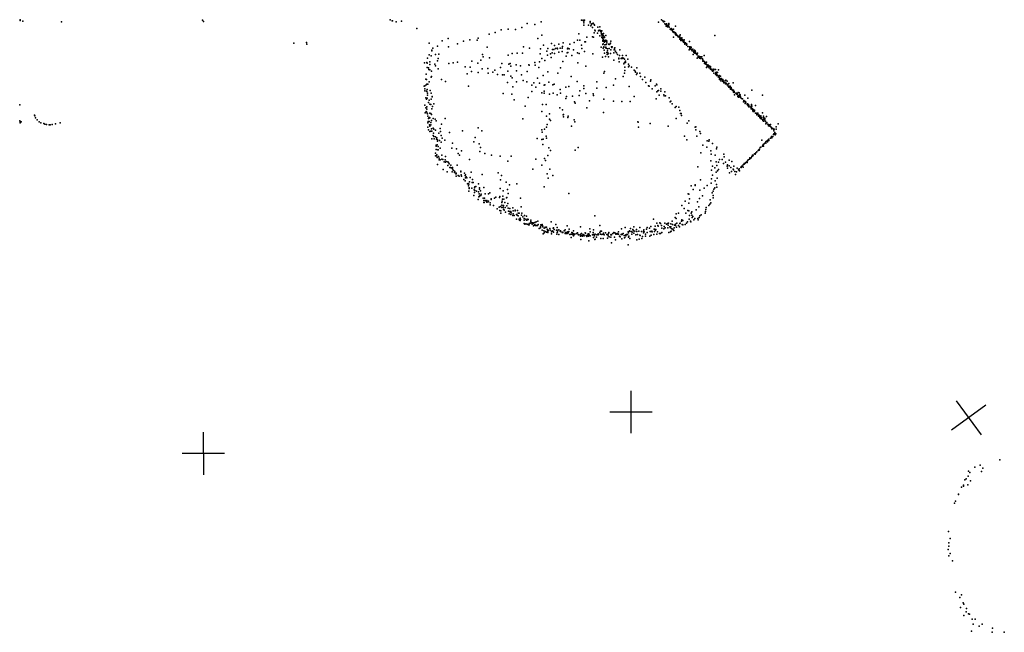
# Model space of a CAD drawing. Header units: millimetres. Extents: x -42542 to 45243, y -38526 to 67765.
# Tile 18 of 71: x -8430 to 860, y -5408 to 374. Entities that reach past the tile are written whole.
import ezdxf

# ---------------------------------------------------------------- set-up
doc = ezdxf.new("R2010")
doc.units = ezdxf.units.MM
doc.layers.add('P', color=9, linetype='Continuous')
doc.layers.add('PANOS', color=10, linetype='Continuous')

msp = doc.modelspace()

# ---------------------------------------------------------------- linework, layer by layer
at = {"layer": 'P'}
for p in [(-8427, 374), (-4935, 374), (-2373, 373), (-8424, 367), (-8401, 359), (-8034, 354), (-6706, 370), (-6696, 356), (-4915, 363), (-4911, 364), (-4878, 354), (-4829, 361), (-4683, 290), (-3886, 279), (-3822, 286), (-3752, 280), (-3692, 301), (-3641, 338), (-3568, 329), (-3510, 353), (-3130, 371), (-3130, 370), (-3114, 369), (-3113, 366), (-3108, 361), (-3108, 323), (-3106, 345), (-3100, 370), (-3063, 323), (-3049, 357), (-3047, 343), (-3042, 317), (-3034, 330), (-3032, 335), (-3026, 301), (-3019, 342), (-3011, 329), (-3006, 323), (-2976, 302), (-2976, 302), (-2956, 307), (-2403, 350), (-2362, 364), (-2355, 355), (-2351, 356), (-2348, 358), (-2345, 356), (-2343, 336), (-2335, 329), (-2334, 327), (-2329, 314), (-2328, 336), (-2325, 331), (-2324, 321), (-2323, 329), (-2319, 306), (-2316, 317), (-2308, 318), (-2306, 337), (-2305, 327), (-2305, 308), (-2305, 306), (-2302, 304), (-2293, 285), (-2291, 281), (-2285, 287), (-2283, 290), (-2277, 284), (-2262, 284), (-2242, 314), (-4387, 198), (-4104, 201), (-4002, 236), (-3943, 254), (-3542, 195), (-3502, 229), (-3155, 241), (-3079, 209), (-3026, 211), (-3017, 210), (-3009, 249), (-3003, 274), (-3000, 269), (-2979, 248), (-2970, 269), (-2961, 275), (-2956, 221), (-2950, 271), (-2950, 266), (-2944, 251), (-2943, 262), (-2942, 245), (-2942, 238), (-2941, 269), (-2941, 237), (-2940, 236), (-2938, 270), (-2938, 232), (-2936, 207), (-2935, 220), (-2934, 237), (-2933, 218), (-2932, 228), (-2931, 204), (-2929, 196), (-2926, 191), (-2922, 225), (-2921, 244), (-2920, 208), (-2914, 212), (-2913, 207), (-2901, 225), (-2276, 278), (-2275, 275), (-2274, 273), (-2267, 260), (-2265, 262), (-2260, 260), (-2260, 209), (-2257, 254), (-2251, 255), (-2244, 248), (-2243, 249), (-2243, 238), (-2242, 234), (-2238, 244), (-2235, 238), (-2235, 228), (-2232, 234), (-2227, 225), (-2220, 220), (-2218, 220), (-2217, 213), (-2213, 212), (-2206, 206), (-2205, 209), (-2203, 189), (-2200, 221), (-2200, 205), (-2199, 191), (-2198, 230), (-2193, 187), (-2192, 194), (-2189, 199), (-2183, 204), (-2180, 188), (-1872, 226), (-5843, 153), (-5724, 160), (-5722, 143), (-4566, 152), (-4531, 106), (-4489, 123), (-4443, 175), (-4383, 118), (-4300, 147), (-4243, 170), (-4182, 184), (-4113, 181), (-4018, 116), (-3676, 118), (-3619, 106), (-3515, 99), (-3487, 132), (-3447, 102), (-3412, 148), (-3402, 94), (-3384, 129), (-3374, 103), (-3359, 104), (-3357, 99), (-3342, 143), (-3331, 105), (-3313, 104), (-3310, 120), (-3301, 156), (-3260, 99), (-3258, 105), (-3247, 100), (-3238, 142), (-3198, 158), (-3168, 182), (-3146, 181), (-3129, 134), (-3125, 103), (-3098, 165), (-3093, 164), (-2944, 114), (-2929, 177), (-2928, 171), (-2927, 139), (-2926, 147), (-2925, 170), (-2924, 106), (-2921, 176), (-2920, 168), (-2920, 117), (-2914, 169), (-2912, 162), (-2908, 136), (-2906, 181), (-2902, 110), (-2900, 170), (-2900, 114), (-2896, 140), (-2896, 106), (-2894, 176), (-2890, 154), (-2889, 171), (-2883, 98), (-2874, 144), (-2869, 103), (-2867, 140), (-2863, 142), (-2857, 151), (-2854, 170), (-2847, 117), (-2844, 113), (-2840, 117), (-2818, 106), (-2817, 93), (-2815, 109), (-2193, 179), (-2177, 183), (-2176, 174), (-2175, 179), (-2167, 161), (-2166, 167), (-2163, 171), (-2161, 163), (-2160, 183), (-2156, 156), (-2154, 151), (-2153, 146), (-2153, 144), (-2152, 155), (-2151, 148), (-2148, 155), (-2140, 145), (-2140, 134), (-2136, 144), (-2125, 122), (-2109, 169), (-2109, 118), (-2107, 111), (-2106, 103), (-2105, 111), (-2105, 107), (-2102, 105), (-2098, 98), (-2097, 118), (-2097, 97), (-2094, 112), (-2078, 95), (-4582, 12), (-4565, 43), (-4549, 33), (-4542, 87), (-4541, 81), (-4508, 47), (-4483, 7), (-4475, 48), (-4062, 45), (-4058, 23), (-3996, 13), (-3820, 38), (-3783, 55), (-3736, 59), (-3687, 59), (-3519, 52), (-3504, 8), (-3455, 78), (-3451, 40), (-3422, 52), (-3414, 17), (-3405, 62), (-3390, 92), (-3384, 56), (-3343, 66), (-3312, 73), (-3275, 29), (-3266, 62), (-3257, 65), (-3219, 35), (-3205, 90), (-3168, 62), (-3151, 56), (-3101, 73), (-3021, 52), (-2930, 19), (-2914, 86), (-2913, 57), (-2902, 26), (-2891, 63), (-2888, 46), (-2884, 79), (-2882, 60), (-2878, 51), (-2873, 24), (-2855, 54), (-2854, 91), (-2824, 60), (-2821, 90), (-2808, 76), (-2808, 74), (-2798, 62), (-2789, 46), (-2778, 6), (-2777, 11), (-2771, 36), (-2768, 89), (-2754, 7), (-2745, 8), (-2744, 14), (-2742, 36), (-2733, 11), (-2723, 0), (-2708, 37), (-2692, 2), (-2114, 90), (-2091, 91), (-2085, 79), (-2075, 45), (-2071, 77), (-2070, 79), (-2069, 63), (-2066, 68), (-2066, 65), (-2063, 85), (-2061, 57), (-2056, 81), (-2055, 57), (-2054, 68), (-2044, 49), (-2043, 52), (-2038, 12), (-2037, 42), (-2035, 59), (-2029, 26), (-2027, 19), (-2025, 29), (-2019, 25), (-2018, 26), (-2016, 28), (-2015, 12), (-2007, 9), (-2004, 8), (-2003, 23), (-2002, 10), (-1994, 23), (-1989, 3), (-1973, 37), (-4612, -32), (-4587, -29), (-4585, -37), (-4584, -78), (-4573, -80), (-4560, -50), (-4559, -24), (-4513, -45), (-4506, -62), (-4489, -13), (-4483, -89), (-4382, -40), (-4341, -32), (-4298, -27), (-4227, -71), (-4179, -75), (-4164, -19), (-4108, -36), (-4078, -8), (-4068, -91), (-4013, -86), (-3893, -77), (-3882, -40), (-3816, -45), (-3801, -38), (-3795, -65), (-3745, -51), (-3704, -61), (-3625, -51), (-3623, -56), (-3569, -31), (-3565, -54), (-3533, -77), (-3525, -24), (-3474, -12), (-3326, -79), (-3305, -20), (-3165, -34), (-3089, -66), (-2824, -9), (-2773, -23), (-2729, -43), (-2724, -29), (-2720, -74), (-2715, -30), (-2714, -19), (-2686, -47), (-2686, -70), (-2680, -61), (-2657, -75), (-2607, -80), (-1986, -5), (-1985, -16), (-1981, -16), (-1980, -19), (-1974, -18), (-1970, -38), (-1969, -25), (-1967, -32), (-1966, -33), (-1966, -38), (-1965, -27), (-1956, -45), (-1955, -41), (-1953, -47), (-1951, -26), (-1951, -78), (-1945, -68), (-1943, -58), (-1938, -52), (-1931, -57), (-1931, -71), (-1930, -61), (-1924, -81), (-1923, -66), (-1915, -82), (-1912, -80), (-1911, -67), (-1900, -92), (-1880, -92), (-4595, -140), (-4570, -97), (-4559, -99), (-4549, -169), (-4545, -161), (-4545, -162), (-4543, -112), (-4209, -138), (-4166, -115), (-4103, -124), (-4010, -130), (-3966, -121), (-3946, -101), (-3921, -144), (-3876, -148), (-3859, -145), (-3823, -112), (-3795, -160), (-3784, -175), (-3742, -109), (-3696, -148), (-3643, -114), (-3545, -177), (-3490, -153), (-3447, -117), (-3354, -131), (-3226, -162), (-2920, -132), (-2912, -116), (-2810, -183), (-2735, -163), (-2725, -131), (-2720, -105), (-2632, -104), (-2624, -112), (-2620, -122), (-2609, -142), (-2605, -132), (-2579, -131), (-2574, -161), (-2532, -167), (-1912, -93), (-1902, -98), (-1901, -97), (-1901, -100), (-1892, -113), (-1888, -102), (-1885, -104), (-1883, -109), (-1880, -130), (-1866, -97), (-1865, -139), (-1863, -123), (-1862, -127), (-1859, -135), (-1854, -141), (-1854, -153), (-1853, -151), (-1852, -121), (-1851, -143), (-1849, -150), (-1846, -123), (-1840, -166), (-1837, -99), (-1837, -160), (-1831, -173), (-1830, -157), (-1829, -153), (-1826, -179), (-1819, -160), (-1817, -185), (-1812, -182), (-1807, -184), (-4614, -253), (-4607, -250), (-4598, -186), (-4594, -241), (-4593, -190), (-4587, -234), (-4580, -236), (-4565, -212), (-4449, -190), (-4411, -209), (-4194, -252), (-3828, -219), (-3776, -259), (-3744, -211), (-3679, -199), (-3646, -213), (-3599, -244), (-3579, -223), (-3561, -264), (-3524, -224), (-3482, -245), (-3476, -242), (-3437, -217), (-3399, -240), (-3387, -236), (-3278, -264), (-3248, -258), (-3169, -210), (-3107, -251), (-3107, -277), (-2986, -272), (-2984, -214), (-2896, -267), (-2827, -245), (-2679, -256), (-2555, -191), (-2523, -220), (-2497, -250), (-2492, -254), (-2478, -206), (-2474, -195), (-2433, -250), (-2421, -235), (-2417, -242), (-1827, -189), (-1816, -203), (-1813, -192), (-1804, -186), (-1800, -206), (-1797, -200), (-1796, -190), (-1796, -191), (-1790, -214), (-1788, -205), (-1787, -219), (-1787, -221), (-1774, -204), (-1774, -223), (-1772, -231), (-1769, -198), (-1766, -224), (-1765, -225), (-1762, -229), (-1756, -241), (-1754, -206), (-1749, -238), (-1745, -254), (-1742, -253), (-1740, -263), (-1739, -228), (-1739, -253), (-1732, -267), (-1729, -256), (-1727, -255), (-1722, -268), (-1721, -265), (-1718, -266), (-1697, -222), (-4608, -297), (-4606, -280), (-4598, -363), (-4592, -300), (-4589, -303), (-4586, -368), (-4585, -285), (-4582, -318), (-4582, -338), (-4558, -295), (-4549, -319), (-4539, -354), (-4538, -352), (-3869, -322), (-3787, -329), (-3632, -360), (-3597, -305), (-3503, -317), (-3483, -302), (-3482, -320), (-3430, -329), (-3398, -320), (-3359, -335), (-3332, -284), (-3328, -318), (-3278, -369), (-3272, -350), (-3214, -347), (-3151, -340), (-3144, -297), (-3089, -323), (-3019, -326), (-3017, -341), (-2631, -350), (-2462, -279), (-2420, -308), (-2408, -299), (-2402, -293), (-2396, -338), (-2382, -300), (-2381, -280), (-2354, -335), (-2348, -346), (-2343, -307), (-2337, -346), (-2302, -363), (-1722, -282), (-1715, -279), (-1710, -285), (-1703, -294), (-1697, -290), (-1695, -311), (-1694, -291), (-1691, -303), (-1690, -314), (-1688, -304), (-1685, -334), (-1674, -318), (-1671, -320), (-1666, -319), (-1666, -325), (-1662, -322), (-1661, -331), (-1659, -330), (-1653, -351), (-1651, -312), (-1651, -340), (-1649, -357), (-1648, -351), (-1646, -343), (-1646, -349), (-1641, -316), (-1638, -345), (-1637, -355), (-1636, -332), (-1632, -337), (-1631, -335), (-1630, -355), (-1629, -358), (-1628, -359), (-1619, -370), (-1587, -339), (-1560, -368), (-1521, -291), (-1421, -337), (-8430, -431), (-4606, -433), (-4598, -457), (-4593, -375), (-4588, -447), (-4574, -408), (-4568, -386), (-4560, -424), (-4552, -427), (-4548, -375), (-4535, -444), (-4524, -421), (-3763, -381), (-3661, -442), (-3496, -426), (-3464, -428), (-3335, -458), (-3195, -401), (-3190, -414), (-3079, -457), (-3054, -392), (-2918, -375), (-2826, -396), (-2748, -397), (-2669, -399), (-2424, -373), (-2294, -401), (-2287, -396), (-2273, -421), (-2245, -454), (-2237, -446), (-2210, -451), (-1610, -372), (-1601, -401), (-1597, -388), (-1594, -398), (-1592, -395), (-1586, -397), (-1585, -417), (-1583, -406), (-1581, -397), (-1581, -404), (-1581, -412), (-1580, -410), (-1566, -425), (-1564, -421), (-1561, -434), (-1559, -431), (-1553, -426), (-1553, -446), (-1552, -437), (-1552, -449), (-1550, -435), (-1539, -450), (-1529, -452), (-1529, -460), (-1526, -428), (-1526, -436), (-1526, -458), (-1521, -441), (-1486, -436), (-8291, -527), (-8287, -535), (-8281, -553), (-4605, -505), (-4596, -493), (-4591, -496), (-4589, -472), (-4584, -509), (-4583, -515), (-4580, -537), (-4570, -553), (-4566, -554), (-4564, -548), (-4561, -509), (-4560, -551), (-4552, -510), (-4545, -522), (-4541, -467), (-3504, -492), (-3458, -538), (-3430, -515), (-3310, -478), (-3303, -523), (-3300, -544), (-3299, -522), (-3257, -550), (-3256, -538), (-2923, -503), (-2202, -483), (-2196, -511), (-2188, -512), (-2185, -530), (-1527, -466), (-1517, -467), (-1515, -474), (-1513, -487), (-1512, -479), (-1510, -473), (-1508, -493), (-1505, -481), (-1499, -491), (-1497, -485), (-1496, -481), (-1487, -508), (-1475, -509), (-1475, -517), (-1474, -514), (-1474, -523), (-1467, -508), (-1464, -517), (-1458, -534), (-1458, -536), (-1456, -527), (-1454, -528), (-1450, -537), (-1446, -550), (-1444, -545), (-1440, -546), (-1438, -533), (-1432, -550), (-1431, -549), (-1420, -506), (-1411, -536), (-1411, -549), (-1400, -557), (-1384, -540), (-8429, -580), (-8427, -590), (-8424, -601), (-8417, -590), (-8266, -572), (-8247, -589), (-8229, -600), (-8201, -607), (-8194, -611), (-8177, -614), (-8152, -618), (-8141, -617), (-8125, -614), (-8091, -609), (-8049, -600), (-4579, -600), (-4578, -639), (-4577, -586), (-4573, -558), (-4566, -586), (-4562, -617), (-4561, -630), (-4552, -619), (-4551, -595), (-4546, -579), (-4530, -558), (-4511, -565), (-4500, -581), (-4450, -611), (-4417, -559), (-4103, -648), (-3684, -563), (-3461, -639), (-3453, -616), (-3432, -565), (-3422, -576), (-3225, -631), (-3197, -570), (-3192, -589), (-2598, -591), (-2596, -593), (-2592, -639), (-2482, -605), (-2311, -630), (-2237, -560), (-2131, -603), (-2116, -580), (-2058, -641), (-2050, -636), (-1439, -559), (-1431, -561), (-1420, -567), (-1418, -575), (-1418, -576), (-1413, -584), (-1410, -566), (-1400, -582), (-1398, -566), (-1394, -583), (-1391, -608), (-1387, -599), (-1384, -600), (-1381, -596), (-1372, -611), (-1368, -615), (-1366, -628), (-1365, -620), (-1359, -619), (-1359, -626), (-1353, -632), (-1352, -621), (-1347, -615), (-1344, -636), (-1336, -647), (-1294, -636), (-1273, -609), (-4573, -664), (-4559, -680), (-4552, -677), (-4543, -655), (-4541, -677), (-4529, -651), (-4529, -719), (-4526, -696), (-4524, -658), (-4524, -728), (-4523, -658), (-4508, -669), (-4508, -733), (-4495, -740), (-4476, -697), (-4462, -654), (-4459, -681), (-4454, -720), (-4375, -690), (-4252, -674), (-4134, -737), (-4071, -674), (-3503, -666), (-3500, -689), (-3477, -659), (-3462, -725), (-2158, -726), (-2051, -666), (-2041, -724), (-2012, -680), (-2007, -699), (-1347, -743), (-1338, -730), (-1336, -731), (-1334, -741), (-1333, -655), (-1333, -735), (-1330, -651), (-1324, -727), (-1323, -653), (-1318, -711), (-1316, -662), (-1315, -674), (-1314, -704), (-1312, -660), (-1305, -691), (-1304, -701), (-1301, -712), (-1296, -704), (-1292, -660), (-4541, -749), (-4518, -750), (-4501, -820), (-4500, -810), (-4498, -754), (-4491, -806), (-4488, -772), (-4487, -759), (-4481, -822), (-4470, -765), (-4452, -783), (-4445, -744), (-4418, -764), (-4347, -791), (-4144, -780), (-4094, -797), (-4081, -831), (-3548, -746), (-3505, -758), (-3494, -804), (-3491, -755), (-3461, -745), (-3439, -836), (-3161, -832), (-2136, -760), (-1986, -809), (-1946, -829), (-1943, -770), (-1927, -774), (-1926, -761), (-1894, -793), (-1853, -828), (-1442, -832), (-1438, -830), (-1428, -764), (-1421, -821), (-1418, -812), (-1416, -810), (-1415, -803), (-1413, -821), (-1406, -798), (-1395, -787), (-1390, -778), (-1390, -790), (-1384, -773), (-1375, -780), (-1374, -770), (-1372, -764), (-1363, -755), (-1361, -766), (-4508, -910), (-4506, -887), (-4502, -852), (-4497, -911), (-4493, -900), (-4492, -928), (-4486, -854), (-4481, -853), (-4480, -917), (-4463, -839), (-4446, -906), (-4411, -917), (-4354, -839), (-4309, -844), (-4293, -888), (-4281, -904), (-4260, -864), (-4089, -871), (-4040, -889), (-3979, -905), (-3898, -913), (-3794, -913), (-3447, -908), (-3422, -862), (-3190, -859), (-2003, -883), (-1908, -865), (-1906, -896), (-1867, -905), (-1857, -846), (-1787, -894), (-1783, -921), (-1522, -916), (-1515, -904), (-1512, -910), (-1509, -905), (-1496, -893), (-1490, -894), (-1485, -884), (-1484, -883), (-1483, -882), (-1474, -872), (-1462, -861), (-1460, -857), (-1453, -851), (-1453, -853), (-1452, -857), (-1450, -849), (-4489, -994), (-4473, -933), (-4471, -950), (-4462, -948), (-4448, -943), (-4438, -946), (-4424, -968), (-4415, -948), (-4411, -971), (-4407, -965), (-4391, -1003), (-4389, -968), (-4384, -973), (-4377, -985), (-4373, -1020), (-4366, -1020), (-4361, -1000), (-4303, -1000), (-4187, -947), (-3825, -962), (-3561, -943), (-3505, -998), (-3478, -936), (-3468, -954), (-2032, -1016), (-1908, -959), (-1894, -1009), (-1859, -969), (-1851, -1001), (-1838, -971), (-1828, -944), (-1802, -946), (-1790, -984), (-1770, -972), (-1755, -1007), (-1751, -996), (-1737, -1005), (-1736, -953), (-1712, -964), (-1693, -1007), (-1627, -1019), (-1622, -1019), (-1622, -1021), (-1615, -1009), (-1614, -1009), (-1605, -995), (-1603, -1019), (-1594, -991), (-1593, -984), (-1589, -983), (-1582, -977), (-1579, -974), (-1568, -967), (-1566, -973), (-1564, -957), (-1557, -949), (-1544, -941), (-1540, -931), (-1540, -938), (-1538, -935), (-1528, -931), (-4435, -1040), (-4398, -1062), (-4360, -1023), (-4348, -1063), (-4347, -1022), (-4346, -1034), (-4339, -1046), (-4327, -1057), (-4327, -1069), (-4323, -1062), (-4316, -1082), (-4313, -1080), (-4312, -1073), (-4311, -1103), (-4292, -1098), (-4285, -1102), (-4268, -1055), (-4267, -1063), (-4266, -1090), (-4261, -1102), (-4233, -1075), (-4227, -1098), (-4225, -1090), (-4216, -1109), (-4169, -1064), (-4065, -1086), (-3914, -1070), (-3883, -1097), (-3588, -1036), (-3454, -1081), (-3428, -1037), (-3400, -1097), (-1904, -1045), (-1893, -1093), (-1870, -1024), (-1860, -1064), (-1846, -1054), (-1837, -1039), (-1752, -1026), (-1734, -1070), (-1720, -1022), (-1714, -1060), (-1699, -1038), (-1696, -1042), (-1681, -1060), (-1677, -1086), (-1668, -1062), (-1659, -1026), (-1648, -1044), (-1645, -1041), (-1641, -1033), (-1640, -1053), (-4239, -1133), (-4226, -1148), (-4223, -1120), (-4210, -1118), (-4206, -1175), (-4199, -1172), (-4194, -1193), (-4193, -1178), (-4185, -1155), (-4179, -1116), (-4160, -1162), (-4157, -1134), (-4150, -1163), (-4135, -1204), (-4126, -1201), (-4102, -1176), (-3893, -1138), (-3840, -1158), (-3808, -1186), (-3738, -1175), (-3483, -1202), (-3445, -1123), (-2093, -1194), (-2058, -1190), (-2056, -1184), (-2007, -1137), (-1943, -1190), (-1906, -1169), (-1903, -1129), (-1869, -1148), (-1857, -1182), (-1848, -1121), (-4193, -1243), (-4189, -1213), (-4188, -1219), (-4165, -1215), (-4146, -1284), (-4141, -1233), (-4139, -1213), (-4138, -1257), (-4137, -1237), (-4119, -1244), (-4101, -1252), (-4097, -1298), (-4094, -1271), (-4092, -1214), (-4091, -1226), (-4091, -1293), (-4085, -1286), (-4082, -1240), (-4080, -1286), (-4077, -1272), (-4052, -1209), (-4037, -1269), (-4008, -1269), (-3994, -1259), (-3901, -1296), (-3898, -1220), (-3870, -1293), (-3867, -1241), (-3827, -1230), (-3821, -1265), (-3249, -1265), (-2123, -1270), (-2115, -1274), (-2075, -1228), (-2013, -1235), (-1989, -1288), (-1973, -1215), (-1895, -1259), (-1887, -1286), (-1886, -1244), (-1881, -1227), (-1871, -1213), (-1853, -1208), (-4103, -1323), (-4056, -1310), (-4052, -1331), (-4052, -1351), (-4048, -1351), (-4044, -1310), (-4039, -1334), (-4025, -1341), (-4024, -1331), (-4024, -1347), (-4011, -1345), (-4006, -1339), (-3992, -1373), (-3990, -1353), (-3982, -1317), (-3981, -1322), (-3958, -1380), (-3950, -1309), (-3936, -1301), (-3902, -1304), (-3895, -1390), (-3881, -1375), (-3880, -1350), (-3877, -1339), (-3874, -1321), (-3864, -1379), (-3862, -1319), (-3852, -1350), (-3838, -1308), (-3834, -1304), (-3834, -1382), (-3825, -1361), (-3704, -1310), (-3698, -1391), (-2184, -1381), (-2152, -1338), (-2115, -1358), (-2111, -1316), (-2034, -1345), (-2022, -1392), (-2016, -1314), (-1929, -1379), (-1918, -1367), (-1915, -1326), (-1909, -1354), (-1888, -1308), (-3924, -1411), (-3907, -1394), (-3899, -1427), (-3889, -1430), (-3889, -1453), (-3882, -1400), (-3869, -1397), (-3866, -1415), (-3861, -1417), (-3859, -1425), (-3851, -1400), (-3845, -1442), (-3822, -1405), (-3817, -1434), (-3811, -1459), (-3808, -1436), (-3807, -1409), (-3806, -1435), (-3799, -1444), (-3797, -1436), (-3795, -1464), (-3792, -1448), (-3777, -1402), (-3777, -1473), (-3773, -1429), (-3773, -1457), (-3766, -1474), (-3755, -1430), (-3754, -1425), (-3742, -1466), (-3736, -1471), (-3733, -1428), (-3727, -1476), (-3726, -1451), (-3716, -1453), (-3695, -1470), (-3692, -1453), (-3667, -1473), (-3649, -1479), (-3005, -1477), (-2236, -1459), (-2213, -1453), (-2162, -1407), (-2145, -1453), (-2127, -1428), (-2118, -1431), (-2110, -1475), (-2093, -1453), (-2087, -1441), (-2087, -1470), (-2080, -1484), (-2047, -1420), (-2012, -1477), (-1999, -1467), (-1963, -1453), (-1959, -1437), (-1955, -1419), (-1954, -1400), (-3742, -1509), (-3716, -1510), (-3716, -1511), (-3713, -1517), (-3709, -1499), (-3707, -1521), (-3704, -1511), (-3682, -1487), (-3671, -1503), (-3670, -1517), (-3670, -1550), (-3663, -1555), (-3656, -1552), (-3655, -1509), (-3648, -1519), (-3642, -1557), (-3639, -1515), (-3635, -1510), (-3632, -1512), (-3628, -1561), (-3623, -1550), (-3623, -1563), (-3615, -1548), (-3607, -1519), (-3606, -1532), (-3604, -1544), (-3596, -1556), (-3594, -1543), (-3586, -1543), (-3584, -1550), (-3583, -1572), (-3574, -1566), (-3570, -1540), (-3570, -1560), (-3563, -1570), (-3558, -1534), (-3554, -1570), (-3544, -1569), (-3542, -1527), (-3539, -1559), (-3513, -1561), (-3509, -1569), (-3500, -1559), (-3498, -1569), (-3417, -1533), (-3372, -1559), (-3263, -1572), (-2955, -1569), (-2476, -1577), (-2450, -1510), (-2433, -1576), (-2420, -1548), (-2408, -1567), (-2405, -1575), (-2391, -1543), (-2383, -1551), (-2373, -1567), (-2350, -1579), (-2342, -1545), (-2327, -1555), (-2317, -1550), (-2310, -1566), (-2307, -1547), (-2286, -1552), (-2274, -1528), (-2271, -1560), (-2253, -1566), (-2244, -1492), (-2243, -1568), (-2241, -1556), (-2236, -1502), (-2230, -1547), (-2215, -1567), (-2201, -1549), (-2199, -1548), (-2185, -1528), (-2183, -1516), (-2180, -1558), (-2174, -1521), (-2174, -1561), (-2151, -1558), (-2138, -1547), (-2129, -1533), (-2114, -1509), (-2102, -1529), (-2099, -1534), (-2084, -1492), (-2070, -1514), (-2059, -1503), (-2033, -1503), (-2028, -1514), (-2018, -1493), (-3529, -1597), (-3516, -1582), (-3515, -1592), (-3500, -1613), (-3495, -1582), (-3490, -1648), (-3485, -1620), (-3483, -1639), (-3482, -1593), (-3472, -1625), (-3471, -1583), (-3468, -1588), (-3461, -1583), (-3458, -1632), (-3454, -1603), (-3451, -1621), (-3446, -1612), (-3446, -1635), (-3445, -1614), (-3444, -1619), (-3429, -1596), (-3424, -1614), (-3411, -1629), (-3411, -1646), (-3406, -1618), (-3400, -1621), (-3396, -1593), (-3394, -1590), (-3392, -1632), (-3386, -1606), (-3366, -1613), (-3363, -1651), (-3359, -1587), (-3359, -1634), (-3356, -1629), (-3352, -1614), (-3344, -1608), (-3344, -1652), (-3332, -1623), (-3330, -1622), (-3327, -1620), (-3327, -1626), (-3313, -1636), (-3311, -1632), (-3304, -1634), (-3294, -1618), (-3282, -1609), (-3282, -1643), (-3281, -1634), (-3281, -1643), (-3272, -1644), (-3265, -1631), (-3259, -1627), (-3259, -1644), (-3254, -1636), (-3250, -1626), (-3246, -1602), (-3238, -1654), (-3227, -1649), (-3219, -1635), (-3215, -1639), (-3213, -1652), (-3210, -1652), (-3206, -1618), (-3206, -1666), (-3202, -1647), (-3195, -1654), (-3192, -1650), (-3177, -1645), (-3166, -1638), (-3162, -1654), (-3157, -1656), (-3142, -1657), (-3139, -1669), (-3138, -1581), (-3137, -1649), (-3130, -1665), (-3128, -1644), (-3120, -1668), (-3116, -1656), (-3115, -1652), (-3107, -1655), (-3105, -1665), (-3095, -1639), (-3092, -1640), (-3085, -1662), (-3080, -1672), (-3073, -1665), (-3071, -1651), (-3063, -1648), (-3063, -1668), (-3060, -1660), (-3056, -1651), (-3051, -1600), (-3049, -1629), (-3048, -1666), (-3024, -1658), (-3020, -1633), (-3020, -1653), (-3016, -1609), (-3014, -1654), (-3012, -1656), (-3006, -1667), (-2999, -1650), (-2985, -1655), (-2971, -1648), (-2971, -1656), (-2969, -1651), (-2957, -1634), (-2950, -1623), (-2950, -1649), (-2941, -1623), (-2936, -1652), (-2924, -1649), (-2921, -1642), (-2915, -1655), (-2904, -1637), (-2891, -1653), (-2880, -1657), (-2878, -1667), (-2876, -1645), (-2872, -1636), (-2851, -1656), (-2849, -1652), (-2845, -1657), (-2834, -1644), (-2825, -1636), (-2816, -1639), (-2813, -1642), (-2806, -1643), (-2806, -1649), (-2793, -1651), (-2790, -1645), (-2781, -1628), (-2780, -1650), (-2772, -1668), (-2754, -1653), (-2751, -1600), (-2748, -1649), (-2747, -1652), (-2737, -1643), (-2728, -1664), (-2718, -1587), (-2711, -1666), (-2710, -1658), (-2706, -1653), (-2694, -1652), (-2689, -1627), (-2686, -1637), (-2684, -1670), (-2677, -1620), (-2677, -1623), (-2668, -1596), (-2661, -1625), (-2655, -1651), (-2652, -1631), (-2645, -1607), (-2643, -1613), (-2639, -1620), (-2635, -1641), (-2634, -1580), (-2627, -1623), (-2618, -1655), (-2610, -1605), (-2607, -1625), (-2602, -1654), (-2589, -1621), (-2579, -1661), (-2578, -1587), (-2576, -1662), (-2563, -1624), (-2554, -1672), (-2545, -1623), (-2544, -1638), (-2540, -1608), (-2537, -1629), (-2525, -1668), (-2524, -1651), (-2517, -1602), (-2511, -1635), (-2509, -1588), (-2489, -1594), (-2486, -1670), (-2480, -1625), (-2475, -1625), (-2471, -1659), (-2466, -1623), (-2461, -1628), (-2446, -1653), (-2445, -1602), (-2442, -1626), (-2439, -1602), (-2431, -1613), (-2427, -1606), (-2417, -1650), (-2413, -1627), (-2393, -1643), (-2383, -1643), (-2371, -1594), (-2371, -1636), (-2353, -1600), (-2340, -1589), (-2315, -1592), (-2306, -1636), (-2295, -1582), (-2288, -1589), (-2288, -1628), (-2285, -1580), (-2285, -1581), (-2282, -1623), (-2276, -1600), (-2266, -1602), (-2260, -1611), (-2259, -1616), (-2256, -1589), (-2232, -1584), (-2205, -1581), (-3228, -1681), (-3136, -1700), (-3060, -1712), (-3017, -1683), (-3004, -1702), (-3001, -1696), (-2989, -1680), (-2947, -1690), (-2926, -1690), (-2885, -1688), (-2867, -1675), (-2851, -1678), (-2845, -1731), (-2818, -1679), (-2807, -1703), (-2765, -1676), (-2749, -1693), (-2723, -1685), (-2719, -1683), (-2690, -1751), (-2686, -1678), (-2672, -1692), (-2606, -1705), (-2584, -1698), (-2561, -1690), (819, -3780), (523, -3886), (535, -3899), (583, -3849), (631, -3831), (645, -3889), (658, -3859), (488, -3968), (500, -3958), (519, -3934), (540, -3977), (455, -4039), (474, -4019), (475, -4028), (516, -4015), (400, -4169), (427, -4108), (428, -4103), (390, -4188), (334, -4455), (348, -4523), (329, -4627), (338, -4564), (338, -4595), (336, -4686), (348, -4664), (372, -4732), (400, -5029), (441, -5078), (456, -5054), (446, -5173), (471, -5130), (478, -5143), (502, -5183), (479, -5249), (500, -5215), (522, -5234), (531, -5236), (556, -5284), (584, -5284), (565, -5332), (624, -5350), (652, -5330), (749, -5370), (551, -5397), (745, -5408), (860, -5408)]:
    msp.add_point(p, dxfattribs=at)
at = {"layer": 'PANOS'}
for points in [[(-2663.5, -3129.2), (-2663.2, -3529.2)], [(406.2, -3221.8), (641.8, -3545)], [(-2463.3, -3329.1), (-2863.3, -3329.4)], [(685.6, -3265.6), (362.4, -3501.2)], [(-6698, -3520.4), (-6694.9, -3920.3)], [(-6496.5, -3718.8), (-6896.5, -3721.9)]]:
    msp.add_lwpolyline(points, dxfattribs=at)

doc.saveas('drawing.dxf')
